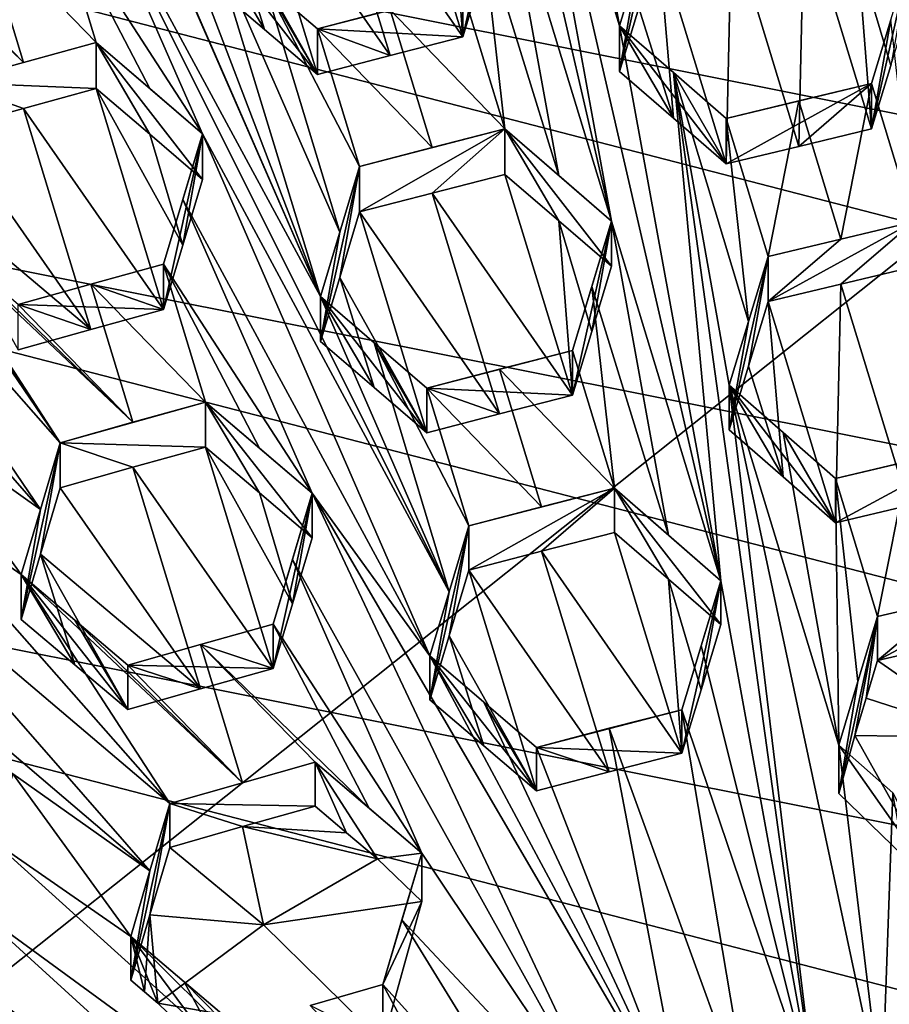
# Model space of a CAD drawing. Header units: metres. Extents: x -22 to 22, y 0 to 204.
# Tile 74 of 256: x -1.53 to -0.03, y 20.07 to 21.77. Entities that reach past the tile are written whole.
import ezdxf

# ---------------------------------------------------------------- set-up
doc = ezdxf.new("R2010")
doc.units = ezdxf.units.M
doc.layers.add('solid_002_SW0002', color=7, linetype='CONTINUOUS')
doc.layers.add('solid_002_SW0002_01', color=7, linetype='CONTINUOUS')

msp = doc.modelspace()

# ---------------------------------------------------------------- linework, layer by layer
at = {"layer": 'solid_002_SW0002'}
for points in [[(-10.401688, 38.78968, 222.258194), (-0.000125, 39.062069, 222.530045), (-0.000125, 6.009099, 222.530045)], [(-10.452005, 38.787876, 222.256866), (-10.401688, 38.78968, 222.258194), (-0.000125, 6.009099, 222.530045)], [(-10.250982, 9.179632, 222.262131), (-10.452005, 38.787876, 222.256866), (-0.000125, 6.009099, 222.530045)], [(15.431576, 33.648762, 223.952362), (-15.431306, 33.548271, 223.951843), (-15.319921, 9.159238, 223.824142)], [(-0.504797, 21.419336, 210.336731), (-0.679456, 22.376568, 209.709991), (-0.868394, 22.996498, 209.29921)], [(-0.504797, 21.419336, 210.336731), (-0.868394, 22.996498, 209.29921), (-0.693735, 22.03924, 209.925858)], [(-1.587798, 22.810303, 209.349106), (-1.621696, 22.697136, 209.415543), (-1.006706, 21.289433, 210.371552)], [(-1.587798, 22.810303, 209.349106), (-1.006706, 21.289433, 210.371552), (-1.195644, 21.909336, 209.960663)], [(4.372243, 21.586414, 194.736786), (-1.20763, 22.699614, 194.438507), (-0.243062, 22.780962, 194.416718)], [(5.165471, 21.050108, 194.880493), (-2.157656, 22.509739, 194.48938), (-1.20763, 22.699614, 194.438507)], [(-1.621696, 22.697136, 209.415543), (-1.39886, 22.190372, 209.759888), (-1.006706, 21.289433, 210.371552)], [(5.889926, 20.42684, 195.047501), (-3.07552, 22.215792, 194.568146), (-2.157656, 22.509739, 194.48938)], [(-0.679456, 22.376568, 209.709991), (-0.490519, 21.756536, 210.120407), (-0.586742, 22.29595, 209.767349)], [(-0.315859, 20.799305, 210.747147), (-0.490519, 21.756536, 210.120407), (-0.679456, 22.376568, 209.709991)], [(-0.315859, 20.799305, 210.747147), (-0.679456, 22.376568, 209.709991), (-0.504797, 21.419336, 210.336731)], [(-0.457176, 21.86677, 210.05101), (-0.586742, 22.29595, 209.767349), (-0.490519, 21.756536, 210.120407)], [(6.532656, 19.728973, 195.234497), (-3.955172, 21.819389, 194.674362), (-3.07552, 22.215792, 194.568146)], [(-1.432798, 22.076969, 209.826019), (-1.006706, 21.289433, 210.371552), (-1.39886, 22.190372, 209.759888)], [(-0.877446, 22.118017, 209.510056), (-1.002924, 22.085732, 209.519455), (-0.760978, 21.73719, 209.768204)], [(-0.78474, 22.038073, 209.569885), (-0.877446, 22.118017, 209.510056), (-0.760978, 21.73719, 209.768204)], [(-1.711832, 21.432203, 210.174377), (-2.17123, 22.107353, 209.689667), (-1.455651, 21.037355, 210.455566)], [(-1.915048, 21.712503, 209.970856), (-1.455651, 21.037355, 210.455566), (-2.17123, 22.107353, 209.689667)], [(-1.002924, 22.085732, 209.519455), (-1.128401, 22.053066, 209.527451), (-0.886455, 21.704929, 209.77771)], [(-1.002924, 22.085732, 209.519455), (-0.886455, 21.704929, 209.77771), (-0.760978, 21.73719, 209.768204)], [(-1.432798, 22.076969, 209.826019), (-1.466104, 21.965551, 209.890457), (-1.209923, 21.570341, 210.170303)], [(-0.784605, 20.780212, 210.7173), (-1.432798, 22.076969, 209.826019), (-1.209923, 21.570341, 210.170303)], [(-0.784605, 20.780212, 210.7173), (-1.006706, 21.289433, 210.371552), (-1.432798, 22.076969, 209.826019)], [(-1.128401, 22.053066, 209.527451), (-1.162336, 21.940336, 209.596069), (-1.011933, 21.672239, 209.785614)], [(-1.128401, 22.053066, 209.527451), (-1.011933, 21.672239, 209.785614), (-0.886455, 21.704929, 209.77771)], [(-0.727653, 21.847397, 209.698975), (-0.78474, 22.038073, 209.569885), (-0.760978, 21.73719, 209.768204)], [(-0.693735, 22.03924, 209.925858), (-0.760978, 21.73719, 209.768204), (-0.760978, 21.816326, 210.063538)], [(-0.693735, 22.03924, 209.925858), (-0.727653, 21.847397, 209.698975), (-0.760978, 21.73719, 209.768204)], [(-0.595635, 21.498163, 210.279953), (-0.693735, 22.03924, 209.925858), (-0.727657, 21.926826, 209.995468)], [(-0.595635, 21.498163, 210.279953), (-0.504797, 21.419336, 210.336731), (-0.693735, 22.03924, 209.925858)], [(-0.457176, 21.86677, 210.05101), (-0.490519, 21.677729, 209.826294), (-0.423275, 21.978783, 209.980225)], [(-0.457179, 21.787632, 209.755707), (-0.423275, 21.978783, 209.980225), (-0.490519, 21.677729, 209.826294)], [(-1.808314, 21.974852, 209.832382), (-1.644589, 21.658812, 210.050476), (-1.519209, 21.69339, 210.049713)], [(-1.717059, 21.897007, 209.894455), (-1.808314, 21.974852, 209.832382), (-1.519209, 21.69339, 210.049713)], [(-1.591667, 21.931435, 209.893127), (-1.393634, 21.727634, 210.047516), (-1.466104, 21.965551, 209.890457)], [(-1.466104, 21.965551, 209.890457), (-1.393634, 21.727634, 210.047516), (-1.301006, 21.648357, 210.109543)], [(-1.466104, 21.965551, 209.890457), (-1.301006, 21.648357, 210.109543), (-1.209923, 21.570341, 210.170303)], [(-0.181236, 21.548521, 209.923889), (-0.172321, 21.960285, 209.651382), (-0.297705, 21.930029, 209.668274)], [(-0.181236, 21.548521, 209.923889), (-0.055852, 21.57847, 209.905853), (-0.172321, 21.960285, 209.651382)], [(-0.055852, 21.57847, 209.905853), (-0.079484, 21.87895, 209.706528), (-0.172321, 21.960285, 209.651382)], [(-1.591667, 21.931435, 209.893127), (-1.717059, 21.897007, 209.894455), (-1.519209, 21.69339, 210.049713)], [(-1.591667, 21.931435, 209.893127), (-1.519209, 21.69339, 210.049713), (-1.393634, 21.727634, 210.047516)], [(-1.162336, 21.940336, 209.596069), (-1.195644, 21.829576, 209.662994), (-1.102969, 21.750248, 209.725006)], [(-1.162336, 21.940336, 209.596069), (-1.102969, 21.750248, 209.725006), (-1.011933, 21.672239, 209.785614)], [(-0.727657, 21.926826, 209.995468), (-0.760978, 21.816326, 210.063538), (-0.688508, 21.578611, 210.221359)], [(-0.595635, 21.498163, 210.279953), (-0.727657, 21.926826, 209.995468), (-0.688508, 21.578611, 210.221359)], [(-0.297705, 21.930029, 209.668274), (-0.423275, 21.899328, 209.683701), (-0.306807, 21.518076, 209.940262)], [(-0.181236, 21.548521, 209.923889), (-0.297705, 21.930029, 209.668274), (-0.306807, 21.518076, 209.940262)], [(-1.195644, 21.909336, 209.960663), (-1.011933, 21.672239, 209.785614), (-1.102969, 21.750248, 209.725006)], [(-1.102975, 21.829697, 210.021484), (-1.011933, 21.672239, 209.785614), (-1.195644, 21.909336, 209.960663)], [(-1.195644, 21.909336, 209.960663), (-1.102969, 21.750248, 209.725006), (-1.195644, 21.829576, 209.662994)], [(-0.973454, 21.400387, 210.306152), (-1.195644, 21.909336, 209.960663), (-1.006706, 21.289433, 210.371552)], [(-0.973454, 21.400387, 210.306152), (-1.102975, 21.829697, 210.021484), (-1.195644, 21.909336, 209.960663)], [(-0.423275, 21.899328, 209.683701), (-0.457179, 21.787632, 209.755707), (-0.397649, 21.597109, 209.884232)], [(-0.423275, 21.899328, 209.683701), (-0.397649, 21.597109, 209.884232), (-0.306807, 21.518076, 209.940262)], [(-0.022461, 21.688061, 209.833374), (0.011391, 21.799135, 209.759766), (-0.079484, 21.87895, 209.706528)], [(-0.022461, 21.688061, 209.833374), (-0.079484, 21.87895, 209.706528), (-0.055852, 21.57847, 209.905853)], [(-0.022458, 21.766804, 210.127197), (0.011391, 21.878206, 210.054871), (-0.055852, 21.57847, 209.905853)], [(-0.457176, 21.86677, 210.05101), (-0.490519, 21.756536, 210.120407), (-0.490519, 21.677729, 209.826294)], [(-1.102975, 21.829697, 210.021484), (-1.011933, 21.751375, 210.080948), (-1.011933, 21.672239, 209.785614)], [(-1.102975, 21.829697, 210.021484), (-0.939463, 21.513659, 210.238754), (-1.011933, 21.751375, 210.080948)], [(-0.973454, 21.400387, 210.306152), (-0.939463, 21.513659, 210.238754), (-1.102975, 21.829697, 210.021484)], [(7.089259, 18.960833, 195.440308), (-4.778347, 21.3283, 194.805954), (-3.955172, 21.819389, 194.674362)], [(-1.011933, 21.751375, 210.080948), (-0.760978, 21.816326, 210.063538), (-0.760978, 21.73719, 209.768204)], [(-1.011933, 21.751375, 210.080948), (-0.886455, 21.784058, 210.073013), (-0.760978, 21.816326, 210.063538)], [(-0.688508, 21.578611, 210.221359), (-0.760978, 21.816326, 210.063538), (-0.886455, 21.784058, 210.073013)], [(-0.813986, 21.54636, 210.230896), (-0.886455, 21.784058, 210.073013), (-1.011933, 21.751375, 210.080948)], [(-0.688508, 21.578611, 210.221359), (-0.886455, 21.784058, 210.073013), (-0.813986, 21.54636, 210.230896)], [(-0.457179, 21.787632, 209.755707), (-0.490519, 21.677729, 209.826294), (-0.397649, 21.597109, 209.884232)], [(-0.055852, 21.57847, 209.905853), (-0.055852, 21.656868, 210.198441), (-0.022458, 21.766804, 210.127197)], [(-1.011933, 21.751375, 210.080948), (-0.886455, 21.704929, 209.77771), (-1.011933, 21.672239, 209.785614)], [(-1.011933, 21.751375, 210.080948), (-0.760978, 21.73719, 209.768204), (-0.886455, 21.704929, 209.77771)], [(-0.813986, 21.54636, 210.230896), (-1.011933, 21.751375, 210.080948), (-0.939463, 21.513659, 210.238754)], [(-0.490519, 21.756536, 210.120407), (-0.397652, 21.675636, 210.177292), (-0.306807, 21.518076, 209.940262)], [(-0.397649, 21.597109, 209.884232), (-0.490519, 21.756536, 210.120407), (-0.306807, 21.518076, 209.940262)], [(-0.397652, 21.675636, 210.177292), (-0.490519, 21.756536, 210.120407), (-0.315859, 20.799305, 210.747147)], [(-0.397649, 21.597109, 209.884232), (-0.490519, 21.677729, 209.826294), (-0.490519, 21.756536, 210.120407)], [(-1.393634, 21.727634, 210.047516), (-1.519209, 21.69339, 210.049713), (-1.644589, 21.658812, 210.050476)], [(-1.393634, 21.648182, 209.750992), (-1.393634, 21.727634, 210.047516), (-1.644589, 21.658812, 210.050476)], [(-1.301019, 21.569242, 209.814224), (-1.393634, 21.727634, 210.047516), (-1.393634, 21.648182, 209.750992)], [(-1.209923, 21.570341, 210.170303), (-1.301006, 21.648357, 210.109543), (-1.393634, 21.727634, 210.047516)], [(-1.209923, 21.491533, 209.87619), (-1.209923, 21.570341, 210.170303), (-1.393634, 21.727634, 210.047516)], [(-1.301019, 21.569242, 209.814224), (-1.209923, 21.491533, 209.87619), (-1.393634, 21.727634, 210.047516)], [(-1.915048, 21.712503, 209.970856), (-1.949021, 21.597689, 210.032227), (-1.455651, 21.037355, 210.455566)], [(-0.397652, 21.675636, 210.177292), (-0.306807, 21.596333, 210.23233), (-0.306807, 21.518076, 209.940262)], [(-0.268275, 21.246298, 210.460327), (-0.306807, 21.596333, 210.23233), (-0.397652, 21.675636, 210.177292)], [(-0.301581, 21.136328, 210.530151), (-0.397652, 21.675636, 210.177292), (-0.151148, 19.891817, 211.341171)], [(-0.301581, 21.136328, 210.530151), (-0.268275, 21.246298, 210.460327), (-0.397652, 21.675636, 210.177292)], [(-0.315859, 20.799305, 210.747147), (-0.151148, 19.891817, 211.341171), (-0.397652, 21.675636, 210.177292)], [(-1.5192, 21.613882, 209.752991), (-1.644589, 21.658812, 210.050476), (-1.644589, 21.579235, 209.753494)], [(-1.5192, 21.613882, 209.752991), (-1.393634, 21.648182, 209.750992), (-1.644589, 21.658812, 210.050476)], [(-0.055852, 21.656868, 210.198441), (-0.306807, 21.518076, 209.940262), (-0.306807, 21.596333, 210.23233)], [(-0.181236, 21.548521, 209.923889), (-0.306807, 21.518076, 209.940262), (-0.055852, 21.656868, 210.198441)], [(-0.055852, 21.656868, 210.198441), (-0.306807, 21.596333, 210.23233), (-0.181223, 21.626842, 210.216171)], [(-0.181236, 21.548521, 209.923889), (-0.055852, 21.656868, 210.198441), (-0.055852, 21.57847, 209.905853)], [(-0.055852, 21.656868, 210.198441), (-0.181223, 21.626842, 210.216171), (-0.108764, 21.388609, 210.372055)], [(-1.277166, 21.26693, 210.007568), (-1.393634, 21.648182, 209.750992), (-1.5192, 21.613882, 209.752991)], [(-1.243913, 21.378086, 209.942917), (-1.301019, 21.569242, 209.814224), (-1.393634, 21.648182, 209.750992)], [(-1.243913, 21.378086, 209.942917), (-1.393634, 21.648182, 209.750992), (-1.277166, 21.26693, 210.007568)], [(-0.181223, 21.626842, 210.216171), (-0.306807, 21.596333, 210.23233), (-0.234337, 21.358294, 210.388931)], [(-0.181223, 21.626842, 210.216171), (-0.234337, 21.358294, 210.388931), (-0.108764, 21.388609, 210.372055)], [(-1.402745, 21.23237, 210.008591), (-1.5192, 21.613882, 209.752991), (-1.644589, 21.579235, 209.753494)], [(-1.402745, 21.23237, 210.008591), (-1.277166, 21.26693, 210.007568), (-1.5192, 21.613882, 209.752991)], [(-1.949021, 21.597689, 210.032227), (-1.982292, 21.485044, 210.091583), (-1.489703, 20.922249, 210.516983)], [(-1.949021, 21.597689, 210.032227), (-1.489703, 20.922249, 210.516983), (-1.455651, 21.037355, 210.455566)], [(-0.268275, 21.246298, 210.460327), (-0.234337, 21.358294, 210.388931), (-0.306807, 21.596333, 210.23233)], [(-1.402745, 21.23237, 210.008591), (-1.644589, 21.579235, 209.753494), (-1.678571, 21.465073, 209.817429)], [(-1.243916, 21.4566, 210.235992), (-1.209923, 21.570341, 210.170303), (-1.277166, 21.345184, 210.299622)], [(-1.277166, 21.26693, 210.007568), (-1.277166, 21.345184, 210.299622), (-1.209923, 21.570341, 210.170303)], [(-1.243913, 21.378086, 209.942917), (-1.277166, 21.26693, 210.007568), (-1.209923, 21.570341, 210.170303)], [(-1.243916, 21.4566, 210.235992), (-0.817769, 20.669401, 210.781952), (-1.209923, 21.570341, 210.170303)], [(-1.243913, 21.378086, 209.942917), (-1.209923, 21.570341, 210.170303), (-1.209923, 21.491533, 209.87619)], [(-0.784605, 20.780212, 210.7173), (-1.209923, 21.570341, 210.170303), (-0.817769, 20.669401, 210.781952)], [(-0.688508, 21.578611, 210.221359), (-0.939463, 21.435278, 209.946228), (-0.813986, 21.467985, 209.9384)], [(-0.688508, 21.578611, 210.221359), (-0.939463, 21.513659, 210.238754), (-0.939463, 21.435278, 209.946228)], [(-0.688508, 21.578611, 210.221359), (-0.813986, 21.54636, 210.230896), (-0.939463, 21.513659, 210.238754)], [(-0.688508, 21.578611, 210.221359), (-0.813986, 21.467985, 209.9384), (-0.688508, 21.500229, 209.928833)], [(-0.595647, 21.420088, 209.988525), (-0.688508, 21.578611, 210.221359), (-0.688508, 21.500229, 209.928833)], [(-0.504797, 21.341536, 210.046387), (-0.688508, 21.578611, 210.221359), (-0.595647, 21.420088, 209.988525)], [(-0.504797, 21.419336, 210.336731), (-0.688508, 21.578611, 210.221359), (-0.504797, 21.341536, 210.046387)], [(-0.595635, 21.498163, 210.279953), (-0.688508, 21.578611, 210.221359), (-0.504797, 21.419336, 210.336731)], [(-1.243913, 21.378086, 209.942917), (-1.209923, 21.491533, 209.87619), (-1.301019, 21.569242, 209.814224)], [(-0.973456, 21.322294, 210.01474), (-0.939463, 21.513659, 210.238754), (-1.006706, 21.211632, 210.081192)], [(-0.973454, 21.400387, 210.306152), (-1.006706, 21.211632, 210.081192), (-0.939463, 21.513659, 210.238754)], [(-0.973456, 21.322294, 210.01474), (-0.939463, 21.435278, 209.946228), (-0.939463, 21.513659, 210.238754)], [(-0.813986, 21.467985, 209.9384), (-0.57204, 21.119389, 210.186935), (-0.688508, 21.500229, 209.928833)], [(-0.595647, 21.420088, 209.988525), (-0.688508, 21.500229, 209.928833), (-0.57204, 21.119389, 210.186935)], [(-1.982292, 21.485044, 210.091583), (-1.726111, 21.09008, 210.372345), (-1.489703, 20.922249, 210.516983)], [(-1.528121, 21.197418, 210.00795), (-1.402745, 21.23237, 210.008591), (-1.678571, 21.465073, 209.817429)], [(-1.243916, 21.4566, 210.235992), (-1.277166, 21.345184, 210.299622), (-1.020985, 20.95013, 210.580048)], [(-1.243916, 21.4566, 210.235992), (-1.020985, 20.95013, 210.580048), (-0.817769, 20.669401, 210.781952)], [(-0.939463, 21.435278, 209.946228), (-0.697517, 21.087185, 210.196655), (-0.813986, 21.467985, 209.9384)], [(-0.813986, 21.467985, 209.9384), (-0.697517, 21.087185, 210.196655), (-0.57204, 21.119389, 210.186935)], [(-0.973456, 21.322294, 210.01474), (-0.822995, 21.054436, 210.204346), (-0.939463, 21.435278, 209.946228)], [(-0.939463, 21.435278, 209.946228), (-0.822995, 21.054436, 210.204346), (-0.697517, 21.087185, 210.196655)], [(-1.711832, 21.432203, 210.174377), (-1.455651, 21.037355, 210.455566), (-1.330281, 21.072456, 210.456772)], [(-1.619345, 21.353487, 210.237946), (-1.711832, 21.432203, 210.174377), (-1.330281, 21.072456, 210.456772)], [(-0.538765, 21.229366, 210.117569), (-0.595647, 21.420088, 209.988525), (-0.57204, 21.119389, 210.186935)], [(-0.538765, 21.229366, 210.117569), (-0.504797, 21.341536, 210.046387), (-0.595647, 21.420088, 209.988525)], [(-0.504797, 21.419336, 210.336731), (-0.57204, 21.119389, 210.186935), (-0.57204, 21.19656, 210.474945)], [(-0.504797, 21.419336, 210.336731), (-0.538765, 21.229366, 210.117569), (-0.57204, 21.119389, 210.186935)], [(-0.504797, 21.419336, 210.336731), (-0.57204, 21.19656, 210.474945), (-0.538772, 21.306826, 210.406754)], [(-0.406449, 20.878071, 210.691086), (-0.504797, 21.419336, 210.336731), (-0.538772, 21.306826, 210.406754)], [(-0.504797, 21.419336, 210.336731), (-0.504797, 21.341536, 210.046387), (-0.538765, 21.229366, 210.117569)], [(-0.406449, 20.878071, 210.691086), (-0.315859, 20.799305, 210.747147), (-0.504797, 21.419336, 210.336731)], [(0.016617, 21.418406, 210.353455), (-0.108764, 21.388609, 210.372055), (-0.234337, 21.280781, 210.09964)], [(-0.108758, 21.311028, 210.08252), (0.016617, 21.418406, 210.353455), (-0.234337, 21.280781, 210.09964)], [(-0.973454, 21.400387, 210.306152), (-1.006706, 21.289433, 210.371552), (-1.006706, 21.211632, 210.081192)], [(-0.108764, 21.388609, 210.372055), (-0.234337, 21.358294, 210.388931), (-0.234337, 21.280781, 210.09964)], [(-1.619345, 21.353487, 210.237946), (-1.330281, 21.072456, 210.456772), (-1.528121, 21.275816, 210.300537)], [(-0.301581, 21.059467, 210.243301), (-0.234337, 21.358294, 210.388931), (-0.268275, 21.246298, 210.460327)], [(-0.26828, 21.1691, 210.172287), (-0.234337, 21.358294, 210.388931), (-0.301581, 21.059467, 210.243301)], [(-0.26828, 21.1691, 210.172287), (-0.234337, 21.280781, 210.09964), (-0.234337, 21.358294, 210.388931)], [(-1.277166, 21.345184, 210.299622), (-1.402741, 21.310692, 210.300888), (-1.204696, 21.107147, 210.456223)], [(-1.277166, 21.26693, 210.007568), (-1.402741, 21.310692, 210.300888), (-1.277166, 21.345184, 210.299622)], [(-1.277166, 21.345184, 210.299622), (-1.204696, 21.107147, 210.456223), (-1.11196, 21.02792, 210.518845)], [(-1.277166, 21.345184, 210.299622), (-1.11196, 21.02792, 210.518845), (-1.020985, 20.95013, 210.580048)], [(0.007663, 20.929064, 210.336472), (0.016617, 21.340736, 210.063599), (-0.108758, 21.311028, 210.08252)], [(7.547938, 18.137966, 195.660797), (-5.538156, 20.747923, 194.961472), (-4.778347, 21.3283, 194.805954)], [(-0.913888, 21.132261, 210.1436), (-0.973456, 21.322294, 210.01474), (-1.006706, 21.211632, 210.081192)], [(-0.913888, 21.132261, 210.1436), (-0.822995, 21.054436, 210.204346), (-0.973456, 21.322294, 210.01474)], [(-1.402741, 21.310692, 210.300888), (-1.528121, 21.275816, 210.300537), (-1.330281, 21.072456, 210.456772)], [(-1.277166, 21.26693, 210.007568), (-1.528121, 21.275816, 210.300537), (-1.402741, 21.310692, 210.300888)], [(-1.402741, 21.310692, 210.300888), (-1.330281, 21.072456, 210.456772), (-1.204696, 21.107147, 210.456223)], [(-0.499571, 20.958834, 210.632706), (-0.538772, 21.306826, 210.406754), (-0.57204, 21.19656, 210.474945)], [(-0.499571, 20.958834, 210.632706), (-0.406449, 20.878071, 210.691086), (-0.538772, 21.306826, 210.406754)], [(-0.117869, 20.89924, 210.355133), (-0.108758, 21.311028, 210.08252), (-0.234337, 21.280781, 210.09964)], [(0.007663, 20.929064, 210.336472), (-0.108758, 21.311028, 210.08252), (-0.117869, 20.89924, 210.355133)], [(-1.006706, 21.289433, 210.371552), (-0.822995, 21.054436, 210.204346), (-0.913888, 21.132261, 210.1436)], [(-1.006706, 21.289433, 210.371552), (-0.913899, 21.209751, 210.432755), (-0.822995, 21.054436, 210.204346)], [(-1.006706, 21.289433, 210.371552), (-0.913888, 21.132261, 210.1436), (-1.006706, 21.211632, 210.081192)], [(-0.784605, 20.780212, 210.7173), (-0.913899, 21.209751, 210.432755), (-1.006706, 21.289433, 210.371552)], [(-1.402745, 21.23237, 210.008591), (-1.528121, 21.275816, 210.300537), (-1.277166, 21.26693, 210.007568)], [(-1.528121, 21.197418, 210.00795), (-1.528121, 21.275816, 210.300537), (-1.402745, 21.23237, 210.008591)], [(-0.208481, 20.978392, 210.30043), (-0.234337, 21.280781, 210.09964), (-0.26828, 21.1691, 210.172287)], [(-0.208481, 20.978392, 210.30043), (-0.117869, 20.89924, 210.355133), (-0.234337, 21.280781, 210.09964)], [(-0.301581, 21.059467, 210.243301), (-0.268275, 21.246298, 210.460327), (-0.301581, 21.136328, 210.530151)], [(-0.913899, 21.209751, 210.432755), (-0.822995, 21.131609, 210.492355), (-0.822995, 21.054436, 210.204346)], [(-0.750525, 20.893881, 210.650116), (-0.822995, 21.131609, 210.492355), (-0.913899, 21.209751, 210.432755)], [(-0.784605, 20.780212, 210.7173), (-0.750525, 20.893881, 210.650116), (-0.913899, 21.209751, 210.432755)], [(-0.822995, 21.131609, 210.492355), (-0.57204, 21.19656, 210.474945), (-0.57204, 21.119389, 210.186935)], [(-0.822995, 21.131609, 210.492355), (-0.697517, 21.164347, 210.484634), (-0.57204, 21.19656, 210.474945)], [(-0.499571, 20.958834, 210.632706), (-0.57204, 21.19656, 210.474945), (-0.697517, 21.164347, 210.484634)], [(-0.625048, 20.926651, 210.642502), (-0.697517, 21.164347, 210.484634), (-0.822995, 21.131609, 210.492355)], [(-0.625048, 20.926651, 210.642502), (-0.499571, 20.958834, 210.632706), (-0.697517, 21.164347, 210.484634)], [(-0.208481, 20.978392, 210.30043), (-0.26828, 21.1691, 210.172287), (-0.301581, 21.059467, 210.243301)], [(-0.822995, 21.131609, 210.492355), (-0.697517, 21.087185, 210.196655), (-0.822995, 21.054436, 210.204346)], [(-0.822995, 21.131609, 210.492355), (-0.57204, 21.119389, 210.186935), (-0.697517, 21.087185, 210.196655)], [(-0.750525, 20.893881, 210.650116), (-0.625048, 20.926651, 210.642502), (-0.822995, 21.131609, 210.492355)], [(-0.301581, 21.136328, 210.530151), (-0.038375, 19.90086, 211.338745), (-0.112643, 20.515724, 210.938431)], [(-0.208485, 21.054979, 210.586258), (-0.301581, 21.136328, 210.530151), (-0.112643, 20.515724, 210.938431)], [(-0.301581, 21.136328, 210.530151), (-0.151148, 19.891817, 211.341171), (-0.038375, 19.90086, 211.338745)], [(-0.117869, 20.89924, 210.355133), (-0.301581, 21.136328, 210.530151), (-0.208485, 21.054979, 210.586258)], [(-0.208481, 20.978392, 210.30043), (-0.301581, 21.136328, 210.530151), (-0.117869, 20.89924, 210.355133)], [(-0.208481, 20.978392, 210.30043), (-0.301581, 21.059467, 210.243301), (-0.301581, 21.136328, 210.530151)], [(-1.455651, 21.037355, 210.455566), (-1.204696, 21.029633, 210.166931), (-1.204696, 21.107147, 210.456223)], [(-1.330281, 21.072456, 210.456772), (-1.455651, 21.037355, 210.455566), (-1.204696, 21.107147, 210.456223)], [(-1.111979, 20.950752, 210.230789), (-1.204696, 21.107147, 210.456223), (-1.204696, 21.029633, 210.166931)], [(-1.020985, 20.95013, 210.580048), (-1.11196, 21.02792, 210.518845), (-1.204696, 21.107147, 210.456223)], [(-1.020985, 20.873272, 210.293198), (-1.020985, 20.95013, 210.580048), (-1.204696, 21.107147, 210.456223)], [(-1.111979, 20.950752, 210.230789), (-1.020985, 20.873272, 210.293198), (-1.204696, 21.107147, 210.456223)], [(-1.760134, 20.974546, 210.431763), (-1.522895, 20.80978, 210.575851), (-1.726111, 21.09008, 210.372345)], [(-1.489703, 20.922249, 210.516983), (-1.726111, 21.09008, 210.372345), (-1.522895, 20.80978, 210.575851)], [(-0.208485, 21.054979, 210.586258), (-0.112643, 20.515724, 210.938431), (-0.117869, 20.975565, 210.639984)], [(-0.117869, 20.89924, 210.355133), (-0.208485, 21.054979, 210.586258), (-0.117869, 20.975565, 210.639984)], [(-1.489703, 20.922249, 210.516983), (-1.522895, 20.732586, 210.287766), (-1.455651, 21.037355, 210.455566)], [(-1.489702, 20.844828, 210.228043), (-1.455651, 21.037355, 210.455566), (-1.522895, 20.732586, 210.287766)], [(-1.489702, 20.844828, 210.228043), (-1.455651, 20.959686, 210.165695), (-1.455651, 21.037355, 210.455566)], [(-1.330264, 20.994879, 210.167221), (-1.204696, 21.029633, 210.166931), (-1.455651, 21.037355, 210.455566)], [(-1.330264, 20.994879, 210.167221), (-1.455651, 21.037355, 210.455566), (-1.455651, 20.959686, 210.165695)], [(-1.088228, 20.648092, 210.422424), (-1.204696, 21.029633, 210.166931), (-1.330264, 20.994879, 210.167221)], [(-1.055058, 20.759291, 210.359146), (-1.111979, 20.950752, 210.230789), (-1.204696, 21.029633, 210.166931)], [(-1.055058, 20.759291, 210.359146), (-1.204696, 21.029633, 210.166931), (-1.088228, 20.648092, 210.422424)], [(0.007693, 21.005478, 210.621628), (0.133086, 21.034803, 210.601257), (-0.117869, 20.975565, 210.639984)], [(-1.213783, 20.612928, 210.421188), (-1.330264, 20.994879, 210.167221), (-1.455651, 20.959686, 210.165695)], [(-1.213783, 20.612928, 210.421188), (-1.088228, 20.648092, 210.422424), (-1.330264, 20.994879, 210.167221)], [(-0.0454, 20.73727, 210.795624), (0.007693, 21.005478, 210.621628), (-0.117869, 20.975565, 210.639984)], [(-1.266713, 20.414743, 210.856339), (-1.760134, 20.974546, 210.431763), (-1.793354, 20.861462, 210.488739)], [(-1.266713, 20.414743, 210.856339), (-1.522895, 20.80978, 210.575851), (-1.760134, 20.974546, 210.431763)], [(-1.489702, 20.844828, 210.228043), (-1.213783, 20.612928, 210.421188), (-1.455651, 20.959686, 210.165695)], [(-0.499571, 20.958834, 210.632706), (-0.750525, 20.817461, 210.364914), (-0.625048, 20.850241, 210.357346)], [(-0.750525, 20.893881, 210.650116), (-0.750525, 20.817461, 210.364914), (-0.499571, 20.958834, 210.632706)], [(-0.750525, 20.893881, 210.650116), (-0.499571, 20.958834, 210.632706), (-0.625048, 20.926651, 210.642502)], [(-0.499571, 20.958834, 210.632706), (-0.625048, 20.850241, 210.357346), (-0.499571, 20.882414, 210.347504)], [(-0.499571, 20.958834, 210.632706), (-0.499571, 20.882414, 210.347504), (-0.406468, 20.801962, 210.406982)], [(-0.499571, 20.958834, 210.632706), (-0.406468, 20.801962, 210.406982), (-0.315859, 20.723459, 210.464081)], [(-0.499571, 20.958834, 210.632706), (-0.315859, 20.723459, 210.464081), (-0.315859, 20.799305, 210.747147)], [(-0.499571, 20.958834, 210.632706), (-0.315859, 20.799305, 210.747147), (-0.406449, 20.878071, 210.691086)], [(-0.079381, 20.625345, 210.867905), (-0.117869, 20.975565, 210.639984), (-0.112643, 20.515724, 210.938431)], [(-0.079381, 20.625345, 210.867905), (-0.0454, 20.73727, 210.795624), (-0.117869, 20.975565, 210.639984)], [(-1.055058, 20.759291, 210.359146), (-1.020985, 20.873272, 210.293198), (-1.111979, 20.950752, 210.230789)], [(-1.088228, 20.724419, 210.707275), (-1.020985, 20.95013, 210.580048), (-1.088228, 20.648092, 210.422424)], [(-1.055058, 20.759291, 210.359146), (-1.088228, 20.648092, 210.422424), (-1.020985, 20.95013, 210.580048)], [(-1.055063, 20.835859, 210.644974), (-1.020985, 20.95013, 210.580048), (-1.088228, 20.724419, 210.707275)], [(-1.055063, 20.835859, 210.644974), (-0.479052, 19.80159, 211.365341), (-1.020985, 20.95013, 210.580048)], [(-1.055058, 20.759291, 210.359146), (-1.020985, 20.95013, 210.580048), (-1.020985, 20.873272, 210.293198)], [(-0.373995, 19.841734, 211.354584), (-0.817769, 20.669401, 210.781952), (-1.020985, 20.95013, 210.580048)], [(-0.479052, 19.80159, 211.365341), (-0.373995, 19.841734, 211.354584), (-1.020985, 20.95013, 210.580048)], [(-1.489703, 20.922249, 210.516983), (-1.522895, 20.80978, 210.575851), (-1.522895, 20.732586, 210.287766)], [(-0.750525, 20.893881, 210.650116), (-0.817769, 20.593555, 210.498901), (-0.784608, 20.704075, 210.433212)], [(-0.784605, 20.780212, 210.7173), (-0.817769, 20.593555, 210.498901), (-0.750525, 20.893881, 210.650116)], [(-0.750525, 20.893881, 210.650116), (-0.784608, 20.704075, 210.433212), (-0.750525, 20.817461, 210.364914)], [(-0.383102, 20.501543, 210.605499), (-0.499571, 20.882414, 210.347504), (-0.625048, 20.850241, 210.357346)], [(-0.383102, 20.501543, 210.605499), (-0.406468, 20.801962, 210.406982), (-0.499571, 20.882414, 210.347504)], [(-1.300844, 20.298569, 210.914917), (-1.793354, 20.861462, 210.488739), (-1.918451, 20.824657, 210.480896)], [(-1.300844, 20.298569, 210.914917), (-1.266713, 20.414743, 210.856339), (-1.793354, 20.861462, 210.488739)], [(-1.489702, 20.844828, 210.228043), (-1.522895, 20.732586, 210.287766), (-1.430434, 20.654415, 210.353271)], [(-1.489702, 20.844828, 210.228043), (-1.339183, 20.577244, 210.417831), (-1.213783, 20.612928, 210.421188)], [(-1.430434, 20.654415, 210.353271), (-1.339183, 20.577244, 210.417831), (-1.489702, 20.844828, 210.228043)], [(-0.508579, 20.469439, 210.615585), (-0.625048, 20.850241, 210.357346), (-0.750525, 20.817461, 210.364914)], [(-0.508579, 20.469439, 210.615585), (-0.383102, 20.501543, 210.605499), (-0.625048, 20.850241, 210.357346)], [(-1.300844, 20.298569, 210.914917), (-1.918451, 20.824657, 210.480896), (-1.537173, 20.466045, 210.767807)], [(-0.832047, 20.329529, 210.988312), (-1.055063, 20.835859, 210.644974), (-1.088228, 20.724419, 210.707275)], [(-0.832047, 20.329529, 210.988312), (-0.479052, 19.80159, 211.365341), (-1.055063, 20.835859, 210.644974)], [(-1.430418, 20.731249, 210.640076), (-1.339183, 20.577244, 210.417831), (-1.522895, 20.80978, 210.575851)], [(-1.430434, 20.654415, 210.353271), (-1.522895, 20.80978, 210.575851), (-1.339183, 20.577244, 210.417831)], [(-1.430434, 20.654415, 210.353271), (-1.522895, 20.732586, 210.287766), (-1.522895, 20.80978, 210.575851)], [(-1.141268, 20.450726, 210.860764), (-1.430418, 20.731249, 210.640076), (-1.522895, 20.80978, 210.575851)], [(-1.266713, 20.414743, 210.856339), (-1.141268, 20.450726, 210.860764), (-1.522895, 20.80978, 210.575851)], [(-0.750525, 20.817461, 210.364914), (-0.784608, 20.704075, 210.433212), (-0.634057, 20.43659, 210.62291)], [(-0.508579, 20.469439, 210.615585), (-0.750525, 20.817461, 210.364914), (-0.634057, 20.43659, 210.62291)], [(-0.349903, 20.611166, 210.535919), (-0.315859, 20.723459, 210.464081), (-0.406468, 20.801962, 210.406982)], [(-0.383102, 20.501543, 210.605499), (-0.349903, 20.611166, 210.535919), (-0.406468, 20.801962, 210.406982)], [(-0.315859, 20.799305, 210.747147), (-0.349903, 20.611166, 210.535919), (-0.383102, 20.501543, 210.605499)], [(-0.315859, 20.799305, 210.747147), (-0.383102, 20.501543, 210.605499), (-0.383102, 20.576754, 210.886185)], [(-0.315859, 20.799305, 210.747147), (-0.383102, 20.576754, 210.886185), (-0.349914, 20.686655, 210.81778)], [(-0.315859, 20.799305, 210.747147), (-0.349914, 20.686655, 210.81778), (-0.151148, 19.891817, 211.341171)], [(-0.315859, 20.799305, 210.747147), (-0.315859, 20.723459, 210.464081), (-0.349903, 20.611166, 210.535919)], [(0.080101, 20.691154, 210.493607), (0.205555, 20.795794, 210.754242), (-0.0454, 20.66168, 210.513519)], [(-0.784605, 20.780212, 210.7173), (-0.817769, 20.669401, 210.781952), (-0.817769, 20.593555, 210.498901)], [(-0.0454, 20.66168, 210.513519), (0.080074, 20.766832, 210.776062), (-0.0454, 20.73727, 210.795624)], [(7.90552, 17.268381, 195.893799), (-6.223329, 20.08519, 195.139038), (-5.538156, 20.747923, 194.961472)], [(-1.430418, 20.731249, 210.640076), (-1.339183, 20.653751, 210.703354), (-1.339183, 20.577244, 210.417831)], [(-1.141268, 20.450726, 210.860764), (-1.339183, 20.653751, 210.703354), (-1.430418, 20.731249, 210.640076)], [(-1.213767, 20.689341, 210.706345), (-1.088228, 20.724419, 210.707275), (-1.088228, 20.648092, 210.422424)], [(-0.922894, 20.406998, 210.926422), (-1.088228, 20.724419, 210.707275), (-1.213767, 20.689341, 210.706345)], [(-0.922894, 20.406998, 210.926422), (-0.832047, 20.329529, 210.988312), (-1.088228, 20.724419, 210.707275)], [(-0.079381, 20.625345, 210.867905), (-0.112643, 20.431915, 210.625641), (-0.0454, 20.73727, 210.795624)], [(-0.084783, 20.532347, 210.59874), (-0.0454, 20.73727, 210.795624), (-0.112643, 20.431915, 210.625641)], [(-0.065209, 20.596638, 210.556427), (-0.0454, 20.73727, 210.795624), (-0.084783, 20.532347, 210.59874)], [(-0.065209, 20.596638, 210.556427), (-0.0454, 20.66168, 210.513519), (-0.0454, 20.73727, 210.795624)], [(-0.784608, 20.704075, 210.433212), (-0.817769, 20.593555, 210.498901), (-0.724733, 20.514126, 210.56192)], [(-0.784608, 20.704075, 210.433212), (-0.724733, 20.514126, 210.56192), (-0.634057, 20.43659, 210.62291)], [(-1.339183, 20.653751, 210.703354), (-1.213767, 20.689341, 210.706345), (-1.088228, 20.648092, 210.422424)], [(-1.141268, 20.450726, 210.860764), (-1.213767, 20.689341, 210.706345), (-1.339183, 20.653751, 210.703354)], [(-1.015759, 20.486122, 210.86293), (-0.922894, 20.406998, 210.926422), (-1.213767, 20.689341, 210.706345)], [(-1.141268, 20.450726, 210.860764), (-1.015759, 20.486122, 210.86293), (-1.213767, 20.689341, 210.706345)], [(-0.349914, 20.686655, 210.81778), (-0.383102, 20.576754, 210.886185), (-0.151148, 19.891817, 211.341171)], [(-1.213783, 20.612928, 210.421188), (-1.339183, 20.653751, 210.703354), (-1.088228, 20.648092, 210.422424)], [(-1.213783, 20.612928, 210.421188), (-1.339183, 20.577244, 210.417831), (-1.339183, 20.653751, 210.703354)], [(-0.817769, 20.669401, 210.781952), (-0.724753, 20.589666, 210.843765), (-0.634057, 20.43659, 210.62291)], [(-0.724733, 20.514126, 210.56192), (-0.817769, 20.669401, 210.781952), (-0.634057, 20.43659, 210.62291)], [(-0.373995, 19.841734, 211.354584), (-0.724753, 20.589666, 210.843765), (-0.817769, 20.669401, 210.781952)], [(-0.724733, 20.514126, 210.56192), (-0.817769, 20.593555, 210.498901), (-0.817769, 20.669401, 210.781952)], [(-0.065209, 20.596638, 210.556427), (0.144623, 20.528965, 210.59964), (-0.0454, 20.66168, 210.513519)], [(-0.079381, 20.625345, 210.867905), (-0.112643, 20.515724, 210.938431), (-0.112643, 20.431915, 210.625641)], [(-0.724753, 20.589666, 210.843765), (-0.634057, 20.511801, 210.903595), (-0.634057, 20.43659, 210.62291)], [(-0.373995, 19.841734, 211.354584), (-0.634057, 20.511801, 210.903595), (-0.724753, 20.589666, 210.843765)], [(-0.383102, 20.576754, 210.886185), (-0.383102, 20.501543, 210.605499), (-0.634057, 20.511801, 210.903595)], [(-0.508579, 20.544638, 210.89624), (-0.383102, 20.576754, 210.886185), (-0.634057, 20.511801, 210.903595)], [(-0.508579, 20.544638, 210.89624), (-0.264029, 19.871895, 211.346512), (-0.383102, 20.576754, 210.886185)], [(-0.383102, 20.576754, 210.886185), (-0.264029, 19.871895, 211.346512), (-0.151148, 19.891817, 211.341171)], [(-0.508579, 20.544638, 210.89624), (-0.634057, 20.511801, 210.903595), (-0.373995, 19.841734, 211.354584)], [(-0.508579, 20.544638, 210.89624), (-0.373995, 19.841734, 211.354584), (-0.264029, 19.871895, 211.346512)], [(-0.508579, 20.469439, 210.615585), (-0.634057, 20.43659, 210.62291), (-0.634057, 20.511801, 210.903595)], [(-0.508579, 20.469439, 210.615585), (-0.634057, 20.511801, 210.903595), (-0.383102, 20.501543, 210.605499)], [(-0.112643, 20.515724, 210.938431), (0.071069, 20.254463, 210.673187), (-0.112643, 20.431915, 210.625641)], [(-0.038375, 19.90086, 211.338745), (-0.019164, 20.433571, 210.992996), (-0.112643, 20.515724, 210.938431)], [(-1.266713, 20.414743, 210.856339), (-1.015759, 20.486122, 210.86293), (-1.141268, 20.450726, 210.860764)], [(-1.015759, 20.410532, 210.580811), (-1.015759, 20.486122, 210.86293), (-1.266713, 20.414743, 210.856339)], [(-1.015759, 20.486122, 210.86293), (-0.908161, 20.319241, 210.655838), (-0.832047, 20.329529, 210.988312)], [(-0.961634, 20.36462, 210.618591), (-0.908161, 20.319241, 210.655838), (-1.015759, 20.486122, 210.86293)], [(-1.015759, 20.486122, 210.86293), (-0.832047, 20.329529, 210.988312), (-0.922894, 20.406998, 210.926422)], [(-1.015759, 20.410532, 210.580811), (-0.961634, 20.36462, 210.618591), (-1.015759, 20.486122, 210.86293)], [(-1.333957, 20.185436, 210.970169), (-1.537173, 20.466045, 210.767807), (-1.571117, 20.349857, 210.823639)], [(-1.300844, 20.298569, 210.914917), (-1.537173, 20.466045, 210.767807), (-1.333957, 20.185436, 210.970169)], [(-0.038375, 19.90086, 211.338745), (0.07562, 19.89888, 211.339279), (-0.019164, 20.433571, 210.992996)], [(-1.300844, 20.298569, 210.914917), (-1.333957, 20.11006, 210.688858), (-1.266713, 20.414743, 210.856339)], [(-1.300829, 20.223045, 210.632843), (-1.266713, 20.414743, 210.856339), (-1.333957, 20.11006, 210.688858)], [(-1.266713, 20.338947, 210.573471), (-1.266713, 20.414743, 210.856339), (-1.300829, 20.223045, 210.632843)], [(-1.141223, 20.375055, 210.578308), (-1.015759, 20.410532, 210.580811), (-1.266713, 20.414743, 210.856339)], [(-1.141223, 20.375055, 210.578308), (-1.266713, 20.414743, 210.856339), (-1.266713, 20.338947, 210.573471)], [(-1.141223, 20.375055, 210.578308), (-0.961634, 20.36462, 210.618591), (-1.015759, 20.410532, 210.580811)], [(-1.141223, 20.375055, 210.578308), (-1.266713, 20.338947, 210.573471), (-1.105081, 20.205511, 210.68631)], [(-1.141223, 20.375055, 210.578308), (-1.105081, 20.205511, 210.68631), (-0.908161, 20.319241, 210.655838)], [(-1.141223, 20.375055, 210.578308), (-0.908161, 20.319241, 210.655838), (-0.961634, 20.36462, 210.618591)], [(-0.765933, 19.623178, 211.413147), (-1.571117, 20.349857, 210.823639), (-1.604416, 20.235451, 210.876831)], [(-0.765933, 19.623178, 211.413147), (-1.333957, 20.185436, 210.970169), (-1.571117, 20.349857, 210.823639)], [(-1.266713, 20.338947, 210.573471), (-1.300829, 20.223045, 210.632843), (-1.105081, 20.205511, 210.68631)], [(-1.105081, 20.205511, 210.68631), (-0.832047, 20.24572, 210.675537), (-0.908161, 20.319241, 210.655838)], [(-0.832047, 20.329529, 210.988312), (-0.908161, 20.319241, 210.655838), (-0.832047, 20.24572, 210.675537)], [(-0.832047, 20.329529, 210.988312), (-0.832047, 20.24572, 210.675537), (-0.89929, 20.102736, 211.111526)], [(-0.832047, 20.329529, 210.988312), (-0.89929, 20.102736, 211.111526), (-0.866265, 20.214315, 211.051743)], [(-0.832047, 20.329529, 210.988312), (-0.866265, 20.214315, 211.051743), (-0.479052, 19.80159, 211.365341)], [(-1.300844, 20.298569, 210.914917), (-1.333957, 20.185436, 210.970169), (-1.333957, 20.11006, 210.688858)], [(-1.105081, 20.205511, 210.68631), (-0.89929, 20.003317, 210.740494), (-0.832047, 20.24572, 210.675537)], [(-0.89929, 20.102736, 211.111526), (-0.832047, 20.24572, 210.675537), (-0.89929, 20.003317, 210.740494)], [(-0.848015, 19.546215, 211.433777), (-1.604416, 20.235451, 210.876831), (-1.728601, 20.19768, 210.864426)], [(-0.848015, 19.546215, 211.433777), (-0.765933, 19.623178, 211.413147), (-1.604416, 20.235451, 210.876831)], [(-1.300829, 20.223045, 210.632843), (-1.333957, 20.11006, 210.688858), (-1.310425, 20.090212, 210.705704)], [(-1.310425, 20.090212, 210.705704), (-1.286939, 20.0704, 210.722519), (-1.300829, 20.223045, 210.632843)], [(-1.300829, 20.223045, 210.632843), (-1.286939, 20.0704, 210.722519), (-1.105081, 20.205511, 210.68631)], [(-0.866265, 20.214315, 211.051743), (-0.89929, 20.102736, 211.111526), (-0.580956, 19.750891, 211.378922)], [(-0.866265, 20.214315, 211.051743), (-0.580956, 19.750891, 211.378922), (-0.479052, 19.80159, 211.365341)], [(-1.531946, 19.994194, 211.021423), (-0.848015, 19.546215, 211.433777), (-1.728601, 20.19768, 210.864426)], [(-1.105081, 20.205511, 210.68631), (-1.286939, 20.0704, 210.722519), (-0.89929, 20.003317, 210.740494)], [(-1.333957, 20.185436, 210.970169), (-1.150245, 19.938364, 210.757889), (-1.286939, 20.0704, 210.722519)], [(-1.310425, 20.090212, 210.705704), (-1.333957, 20.185436, 210.970169), (-1.286939, 20.0704, 210.722519)], [(-1.333957, 20.185436, 210.970169), (-1.241708, 20.107275, 211.034897), (-1.150245, 19.938364, 210.757889)], [(-0.765933, 19.623178, 211.413147), (-1.241708, 20.107275, 211.034897), (-1.333957, 20.185436, 210.970169)], [(-1.310425, 20.090212, 210.705704), (-1.333957, 20.11006, 210.688858), (-1.333957, 20.185436, 210.970169)], [(-1.241708, 20.107275, 211.034897), (-1.150245, 20.029774, 211.099045), (-1.150245, 19.938364, 210.757889)], [(-0.765933, 19.623178, 211.413147), (-1.150245, 20.029774, 211.099045), (-1.241708, 20.107275, 211.034897)], [(-0.89929, 20.102736, 211.111526), (-0.89929, 20.003317, 210.740494), (-1.024441, 20.066706, 211.106628)], [(-0.89929, 20.102736, 211.111526), (-1.024441, 20.066706, 211.106628), (-0.677383, 19.691006, 211.394974)], [(-0.89929, 20.102736, 211.111526), (-0.677383, 19.691006, 211.394974), (-0.580956, 19.750891, 211.378922)], [(8.155832, 16.363531, 196.136261), (-6.822947, 19.352098, 195.33548), (-6.223329, 20.08519, 195.139038)], [(-0.89929, 20.003317, 210.740494), (-1.286939, 20.0704, 210.722519), (-1.150245, 19.938364, 210.757889)]]:
    msp.add_3dface(points, dxfattribs=at)
at = {"layer": 'solid_002_SW0002_01'}
for points in [[(15.431576, 33.648762, 223.952362), (-15.319921, 9.159238, 223.824142), (15.31992, 9.159238, 223.824142)], [(4.372243, 21.586414, 194.736786), (-0.243062, 22.780962, 194.416718), (0.724388, 22.754133, 194.423904)], [(5.165471, 21.050108, 194.880493), (-1.20763, 22.699614, 194.438507), (4.372243, 21.586414, 194.736786)], [(5.889926, 20.42684, 195.047501), (-2.157656, 22.509739, 194.48938), (5.165471, 21.050108, 194.880493)], [(6.532656, 19.728973, 195.234497), (-3.07552, 22.215792, 194.568146), (5.889926, 20.42684, 195.047501)], [(-0.022461, 21.688061, 209.833374), (-0.055852, 21.57847, 209.905853), (0.011391, 21.878206, 210.054871)], [(7.089259, 18.960833, 195.440308), (-3.955172, 21.819389, 194.674362), (6.532656, 19.728973, 195.234497)], [(-0.022458, 21.766804, 210.127197), (-0.055852, 21.656868, 210.198441), (0.016617, 21.418406, 210.353455)], [(-0.055852, 21.656868, 210.198441), (-0.108764, 21.388609, 210.372055), (0.016617, 21.418406, 210.353455)], [(-0.108758, 21.311028, 210.08252), (0.016617, 21.340736, 210.063599), (0.016617, 21.418406, 210.353455)], [(7.547938, 18.137966, 195.660797), (-4.778347, 21.3283, 194.805954), (7.089259, 18.960833, 195.440308)], [(-0.117869, 20.89924, 210.355133), (-0.117869, 20.975565, 210.639984), (0.133086, 21.034803, 210.601257)], [(0.007663, 20.929064, 210.336472), (-0.117869, 20.89924, 210.355133), (0.133086, 21.034803, 210.601257)], [(-0.0454, 20.73727, 210.795624), (0.080074, 20.766832, 210.776062), (0.007693, 21.005478, 210.621628)], [(-0.0454, 20.66168, 210.513519), (0.205555, 20.795794, 210.754242), (0.080074, 20.766832, 210.776062)], [(7.90552, 17.268381, 195.893799), (-5.538156, 20.747923, 194.961472), (7.547938, 18.137966, 195.660797)], [(0.080101, 20.691154, 210.493607), (-0.0454, 20.66168, 210.513519), (0.144623, 20.528965, 210.59964)], [(-0.065209, 20.596638, 210.556427), (-0.084783, 20.532347, 210.59874), (0.144623, 20.528965, 210.59964)], [(-0.084783, 20.532347, 210.59874), (-0.112643, 20.431915, 210.625641), (0.071069, 20.254463, 210.673187)], [(0.144623, 20.528965, 210.59964), (-0.084783, 20.532347, 210.59874), (0.071069, 20.254463, 210.673187)], [(-0.112643, 20.515724, 210.938431), (-0.019164, 20.433571, 210.992996), (0.071069, 20.254463, 210.673187)], [(8.155832, 16.363531, 196.136261), (-6.223329, 20.08519, 195.139038), (7.90552, 17.268381, 195.893799)]]:
    msp.add_3dface(points, dxfattribs=at)

doc.saveas('drawing.dxf')
